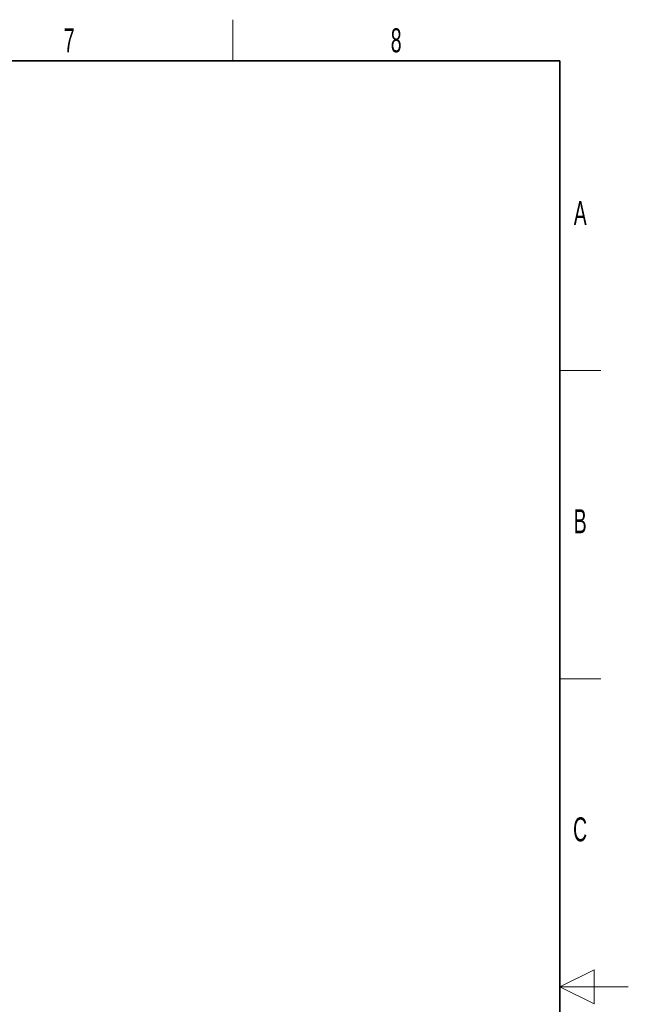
# Paper-space layout 'Blatt2' of a CAD drawing. Header units: millimetres. Extents: x 5 to 418, y 2 to 292.
# Tile 87 of 87: x 329 to 418, y 145 to 288. Entities that reach past the tile are written whole.
import ezdxf

# ---------------------------------------------------------------- set-up
doc = ezdxf.new("R2010")
doc.units = ezdxf.units.MM
doc.layers.add('SLD-0', color=7, linetype='Continuous')
doc.styles.add('SLDTEXTSTYLE0', font='TXT', dxfattribs={"width": 0.605})

psp = doc.layouts.new('Blatt2')

# ---------------------------------------------------------------- linework, layer by layer
at = {"layer": 'SLD-0', "lineweight": 18}
for p, q in [((360.25, 282.5), (360.25, 288.5)), ((408, 237.25), (414, 237.25)), ((408, 192.25), (414, 192.25))]:
    psp.add_line(p, q, dxfattribs=at)
at = {"layer": 'SLD-0', "lineweight": 35}
for p, q in [((408, 282.5), (26, 282.5)), ((408, 12), (408, 282.5))]:
    psp.add_line(p, q, dxfattribs=at)
at = {"layer": 'SLD-0', "color": 7, "linetype": 'Continuous', "lineweight": 18}
for p, q in [((413, 149.75), (408, 147.25)), ((413, 144.75), (413, 149.75)), ((418, 147.25), (408, 147.25)), ((408, 147.25), (413, 144.75))]:
    psp.add_line(p, q, dxfattribs=at)

# ---------------------------------------------------------------- texts
at = {"layer": 'SLD-0', "char_height": 3.5, "attachment_point": 2, "style": 'SLDTEXTSTYLE0'}
for s, insert in [('7', (336.35, 287.24)), ('8', (384.1, 287.24)), ('A', (410.98, 262)), ('B', (410.98, 217)), ('C', (410.96, 172))]:
    psp.add_mtext(s, dxfattribs=dict(at, insert=insert))

doc.saveas('drawing.dxf')
